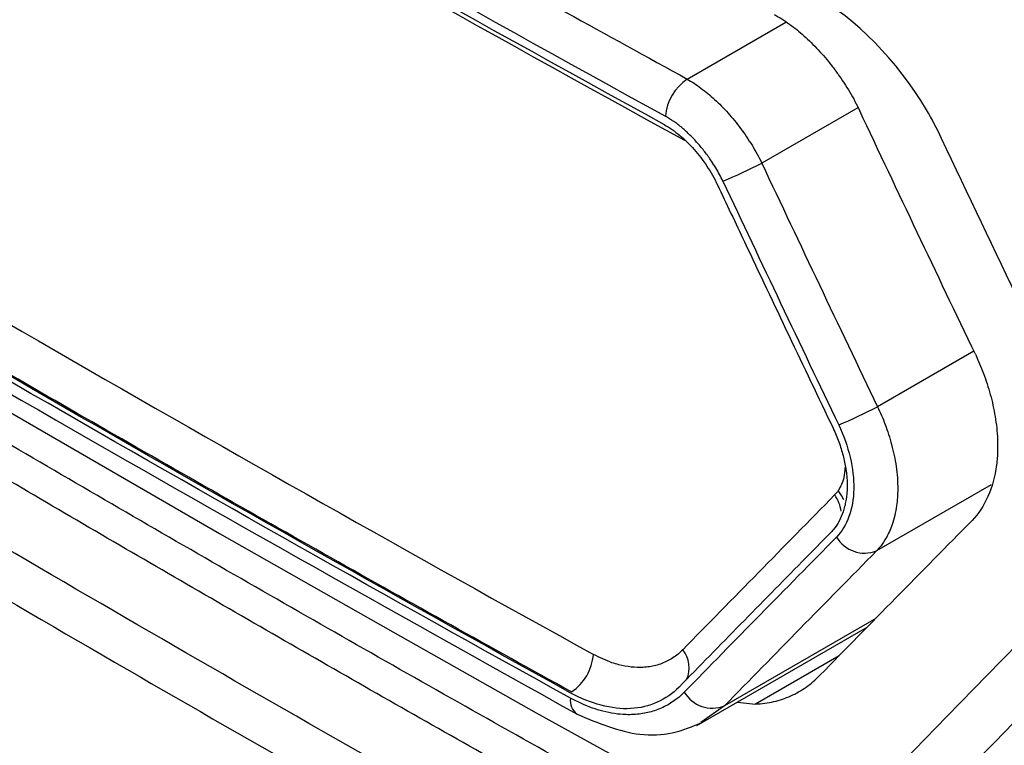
# Model space of a CAD drawing. Header units: millimetres. Extents: x -0.39 to 0.76, y -0.29 to 0.59.
# Tile 120 of 137: x 0.57637 to 0.58881, y 0.39085 to 0.40001. Entities that reach past the tile are written whole.
import ezdxf

# ---------------------------------------------------------------- set-up
doc = ezdxf.new("R2010")
doc.units = ezdxf.units.MM

msp = doc.modelspace()

# ---------------------------------------------------------------- linework, layer by layer
at = {"color": 9, "linetype": 'Continuous', "lineweight": 25}
for p, q in [((0.584802, 0.399264), (0.586046, 0.399981)), ((0.586957, 0.398903), (0.585744, 0.398202)), ((0.588421, 0.395829), (0.587204, 0.395126)), ((0.588639, 0.39414), (0.587192, 0.393305)), ((0.587182, 0.392451), (0.585271, 0.391348)), ((0.58672, 0.39198), (0.585663, 0.39137)), ((0.585271, 0.391348), (0.584973, 0.39114))]:
    msp.add_line(p, q, dxfattribs=at)
at = {"color": 7, "linetype": 'Continuous', "lineweight": 25}
for p, q in [((0.584923, 0.3911), (0.587076, 0.392343)), ((0.585436, 0.391397), (0.585663, 0.39137))]:
    msp.add_line(p, q, dxfattribs=at)
at = {"color": 7, "linetype": 'Continuous', "lineweight": 25, "flags": 128}
msp.add_lwpolyline([(0.576178, 0.395099), (0.578896, 0.393527), (0.581083, 0.392282), (0.582896, 0.391262), (0.584012, 0.390641), (0.584365, 0.390445), (0.585175, 0.390045), (0.585838, 0.389886), (0.586528, 0.389948), (0.586813, 0.390064), (0.587092, 0.390244), (0.587404, 0.390519), (0.58767, 0.390794), (0.58808, 0.391215), (0.588767, 0.391918), (0.589736, 0.392904)], dxfattribs=at)
at = {"color": 9, "linetype": 'Continuous', "lineweight": 25, "flags": 128}
msp.add_lwpolyline([(0.586779, 0.393952), (0.586751, 0.394006), (0.586708, 0.394067)], dxfattribs=at)
at = {"color": 7, "linetype": 'Continuous', "lineweight": 25}
for centre, radius, start, end in [((0.585159, 0.398739), 0.0006344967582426, 124.265709, 174.959574), ((0.582625, 0.404285), 0.0068359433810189, 292.606667, 297.142056), ((0.584281, 0.400711), 0.0063040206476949, 292.711981, 297.628981), ((0.587043, 0.393692), 0.0004146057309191, 210.800579, 290.980935), ((0.582987, 0.392047), 0.0006314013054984, 304.031636, 355.537827), ((0.58512, 0.391734), 0.0004144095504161, 210.880336, 291.341947)]:
    msp.add_arc(centre, radius, start, end, dxfattribs=at)
at = {"color": 9, "linetype": 'Continuous', "lineweight": 25}
for centre, radius, start, end in [((0.586316, 0.393756), 0.0004315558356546, 6.59667, 36.311626), ((0.584466, 0.391829), 0.0003603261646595, 335.68649, 39.160649), ((0.58353, 0.391411), 0.0002053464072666, 170.092405, 234.424422)]:
    msp.add_arc(centre, radius, start, end, dxfattribs=at)
at = {"color": 7, "linetype": 'Continuous', "lineweight": 25}
for points, knots in [([(0.5535573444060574, 0.4124820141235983), (0.5534467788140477, 0.4104878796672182), (0.553317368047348, 0.4081538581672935), (0.5531788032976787, 0.4054749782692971), (0.553122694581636, 0.4044546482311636), (0.553072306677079, 0.4032010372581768), (0.553629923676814, 0.4015809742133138), (0.5542278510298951, 0.3998167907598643), (0.5550987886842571, 0.3972634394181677), (0.5565978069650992, 0.3928884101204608), (0.5582743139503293, 0.3879767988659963), (0.5597316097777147, 0.3838656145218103), (0.5603770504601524, 0.3818879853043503), (0.5608410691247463, 0.3807537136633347), (0.5613264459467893, 0.3799725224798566), (0.5620394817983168, 0.3790909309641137), (0.5630515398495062, 0.3783898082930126), (0.5642253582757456, 0.377749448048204), (0.5654104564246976, 0.3770553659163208), (0.5674396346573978, 0.3758878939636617), (0.5712898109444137, 0.3736621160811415), (0.5782470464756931, 0.3696467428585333), (0.584837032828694, 0.3658466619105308), (0.5894359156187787, 0.3631854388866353), (0.590746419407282, 0.3624332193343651), (0.5914032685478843, 0.362044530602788), (0.5920409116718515, 0.3618863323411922), (0.5925009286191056, 0.3618653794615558), (0.5927121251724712, 0.3619577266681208), (0.592754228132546, 0.3619761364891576)], [0, 0, 0, 0, 0.0880664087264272, 0.1030767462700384, 0.1182538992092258, 0.1334634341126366, 0.1572321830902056, 0.180971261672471, 0.2044249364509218, 0.2589412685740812, 0.3558069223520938, 0.4006739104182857, 0.4235076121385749, 0.4348973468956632, 0.4462098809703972, 0.4575100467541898, 0.4779360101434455, 0.4986683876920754, 0.5194007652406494, 0.5401331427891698, 0.6052920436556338, 0.7216472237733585, 0.9056079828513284, 0.9515981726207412, 0.9630957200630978, 0.9745527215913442, 0.9858862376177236, 0.9971863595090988, 0.9999999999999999, 0.9999999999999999, 0.9999999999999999, 0.9999999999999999]), ([(0.556111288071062, 0.4099912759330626), (0.5560490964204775, 0.4081749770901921), (0.5559791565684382, 0.4061323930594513), (0.5558029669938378, 0.4038388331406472), (0.5560372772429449, 0.402883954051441), (0.556382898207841, 0.4018744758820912), (0.5568454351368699, 0.4003866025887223), (0.5576711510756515, 0.3978113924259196), (0.5592106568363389, 0.393021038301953), (0.5606503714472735, 0.3885261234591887), (0.5618502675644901, 0.3849835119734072), (0.5622159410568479, 0.3837103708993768), (0.5627237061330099, 0.3827622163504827), (0.5632672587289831, 0.38202686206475), (0.5640044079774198, 0.3814658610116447), (0.5648327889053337, 0.380979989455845), (0.5660502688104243, 0.3802143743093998), (0.5681717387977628, 0.3789168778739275), (0.5721553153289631, 0.3765003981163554), (0.5785384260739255, 0.3727588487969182), (0.585375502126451, 0.3688687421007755), (0.5902802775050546, 0.3662872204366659), (0.5922585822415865, 0.3651781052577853), (0.5928430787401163, 0.365027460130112), (0.5933770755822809, 0.3650632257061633), (0.5939817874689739, 0.3653715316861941), (0.5944596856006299, 0.3661589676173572), (0.5966491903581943, 0.3689314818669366), (0.5989614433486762, 0.3720872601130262), (0.6011238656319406, 0.3749147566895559), (0.6015330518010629, 0.3754497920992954)], [0, 0, 0, 0, 0.0692182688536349, 0.0778418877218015, 0.0893050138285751, 0.1009644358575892, 0.1126135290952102, 0.1400718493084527, 0.189104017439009, 0.276661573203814, 0.2939657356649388, 0.3112222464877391, 0.3197427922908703, 0.3282221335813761, 0.3411624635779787, 0.3543314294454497, 0.3675000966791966, 0.3985394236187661, 0.4539635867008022, 0.5529287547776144, 0.6913415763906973, 0.7605566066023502, 0.7691931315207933, 0.777727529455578, 0.7862148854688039, 0.7947048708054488, 0.8119563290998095, 0.8292605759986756, 0.9676916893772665, 1, 1, 1, 1]), ([(0.5698545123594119, 0.4078926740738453), (0.5703408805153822, 0.4075981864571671), (0.5713135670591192, 0.4070092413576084), (0.5727823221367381, 0.4061312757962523), (0.574258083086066, 0.4052573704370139), (0.5757415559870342, 0.4043879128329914), (0.5772325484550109, 0.4035227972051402), (0.5787311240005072, 0.4026620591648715), (0.5802372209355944, 0.4018056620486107), (0.5817510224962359, 0.4009537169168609), (0.583271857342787, 0.4001058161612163), (0.5842920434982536, 0.3995442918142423), (0.5848021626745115, 0.3992635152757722)], [0, 0, 0, 0, 0.1000153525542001, 0.2000204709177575, 0.3000179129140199, 0.4000102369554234, 0.5000000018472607, 0.5999897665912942, 0.6999820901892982, 0.7999795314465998, 0.8999846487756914, 1, 1, 1, 1]), ([(0.584513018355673, 0.3986883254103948), (0.5819597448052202, 0.4000896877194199), (0.5769137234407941, 0.4029300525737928), (0.5719935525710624, 0.4058430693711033), (0.5695653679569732, 0.4073174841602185)], [0.3991170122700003, 0.3991170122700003, 0.3991170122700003, 0.3991170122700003, 1.5308929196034, 2.662999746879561, 2.662999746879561, 2.662999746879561, 2.662999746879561]), ([(0.5785023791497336, 0.4068160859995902), (0.5827588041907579, 0.4043590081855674), (0.5897807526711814, 0.4004834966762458), (0.5970379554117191, 0.3967563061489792), (0.5998205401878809, 0.395354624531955)], [14.68822233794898, 14.68822233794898, 14.68822233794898, 14.68822233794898, 18.36524436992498, 20.621266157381, 20.621266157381, 20.621266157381, 20.621266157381]), ([(0.5777926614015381, 0.4064063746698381), (0.578266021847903, 0.4061338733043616), (0.5792126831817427, 0.4055889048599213), (0.5806413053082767, 0.4047765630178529), (0.582076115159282, 0.4039680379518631), (0.5835177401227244, 0.4031636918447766), (0.584966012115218, 0.4023634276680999), (0.5864209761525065, 0.4015672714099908), (0.5878826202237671, 0.4007752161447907), (0.5893509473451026, 0.3999872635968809), (0.5908259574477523, 0.3992034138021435), (0.5923076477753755, 0.3984236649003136), (0.5937960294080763, 0.397648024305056), (0.59529106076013, 0.3968764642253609), (0.5967928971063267, 0.3961090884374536), (0.5983009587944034, 0.3953455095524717), (0.5993118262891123, 0.3948400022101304), (0.59981730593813, 0.3945872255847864)], [0, 0, 0, 0, 0.0666775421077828, 0.1333466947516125, 0.2000090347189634, 0.2666661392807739, 0.3333195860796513, 0.3999709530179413, 0.4666218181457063, 0.5332737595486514, 0.5999283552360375, 0.666587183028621, 0.7332518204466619, 0.7999238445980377, 0.8666048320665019, 0.9332963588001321, 1, 1, 1, 1]), ([(0.5994084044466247, 0.3820333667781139), (0.5988945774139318, 0.3822943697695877), (0.5978669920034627, 0.3828163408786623), (0.5963337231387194, 0.3836044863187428), (0.594806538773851, 0.3843963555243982), (0.593286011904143, 0.3851923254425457), (0.5917719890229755, 0.3859922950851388), (0.5902645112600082, 0.3867962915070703), (0.5887635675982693, 0.3876043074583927), (0.5872691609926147, 0.3884163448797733), (0.5857812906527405, 0.3892324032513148), (0.5842999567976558, 0.3900524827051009), (0.5828251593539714, 0.3908765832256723), (0.5813568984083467, 0.3917047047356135), (0.5798951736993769, 0.3925368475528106), (0.5779550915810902, 0.3936516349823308), (0.5755470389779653, 0.3950547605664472), (0.5726849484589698, 0.3967537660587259), (0.5698507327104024, 0.3984679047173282), (0.5670442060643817, 0.4001970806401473), (0.5642660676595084, 0.4019416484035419), (0.5615137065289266, 0.4037002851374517), (0.5597027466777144, 0.4048852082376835), (0.5587971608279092, 0.4054777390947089)], [0, 0, 0, 0, 0.0357252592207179, 0.0714457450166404, 0.1071622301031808, 0.1428754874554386, 0.17858629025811, 0.2142954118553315, 0.2500036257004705, 0.2857117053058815, 0.3214204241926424, 0.3571305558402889, 0.3928428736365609, 0.4285581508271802, 0.4642771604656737, 0.5000006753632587, 0.5714408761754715, 0.6428668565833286, 0.7142848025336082, 0.7857009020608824, 0.85712134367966, 0.9285523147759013, 1, 1, 1, 1]), ([(0.5880140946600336, 0.3985128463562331), (0.5879550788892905, 0.3986375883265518), (0.5875441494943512, 0.3994147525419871), (0.5869354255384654, 0.4000215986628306), (0.5863977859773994, 0.4003310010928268)], [31.84308809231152, 31.84308809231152, 31.84308809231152, 31.84308809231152, 32.26124606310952, 34.506341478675, 34.506341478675, 34.506341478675, 34.506341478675]), ([(0.5859055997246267, 0.4000781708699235), (0.5859365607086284, 0.4000603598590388), (0.5859989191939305, 0.4000244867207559), (0.5860919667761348, 0.399960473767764), (0.5861848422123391, 0.3998892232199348), (0.5862769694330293, 0.3998104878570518), (0.586367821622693, 0.3997250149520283), (0.5864568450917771, 0.3996332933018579), (0.5865434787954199, 0.3995358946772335), (0.5866271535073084, 0.3994333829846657), (0.5867072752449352, 0.3993263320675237), (0.5867832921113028, 0.3992153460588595), (0.586854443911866, 0.3991009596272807), (0.5869206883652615, 0.3989840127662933), (0.5869599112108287, 0.3989038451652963), (0.5869794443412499, 0.3988639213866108)], [0, 0, 0, 0, 0.0736859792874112, 0.1484108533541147, 0.2241027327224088, 0.3006490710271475, 0.3779052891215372, 0.4557029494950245, 0.5338576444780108, 0.612176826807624, 0.6904678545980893, 0.7685465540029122, 0.846246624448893, 0.9234302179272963, 1, 1, 1, 1]), ([(0.5701724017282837, 0.3997587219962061), (0.5723641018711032, 0.3984368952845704), (0.5767968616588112, 0.3958213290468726), (0.5813276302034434, 0.3932623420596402), (0.5836165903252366, 0.3919975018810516)], [0.5126328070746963, 0.5126328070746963, 0.5126328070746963, 0.5126328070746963, 1.656842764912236, 2.80068123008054, 2.80068123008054, 2.80068123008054, 2.80068123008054]), ([(0.5833248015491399, 0.3915141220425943), (0.581033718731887, 0.3927801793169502), (0.5764987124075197, 0.3953416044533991), (0.5720617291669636, 0.3979596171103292), (0.5698679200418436, 0.3992826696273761)], [0.5119379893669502, 0.5119379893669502, 0.5119379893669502, 0.5119379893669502, 1.5308929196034, 2.550178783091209, 2.550178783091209, 2.550178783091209, 2.550178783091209]), ([(0.5833404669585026, 0.3915233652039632), (0.5828318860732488, 0.3918051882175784), (0.5818147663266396, 0.3923688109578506), (0.5802981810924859, 0.3932196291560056), (0.5787883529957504, 0.394074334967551), (0.5772859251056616, 0.3949333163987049), (0.5757907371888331, 0.3957964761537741), (0.5743027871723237, 0.3966638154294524), (0.5728222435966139, 0.3975354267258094), (0.5713484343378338, 0.3984109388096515), (0.5703721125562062, 0.398998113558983), (0.5698839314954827, 0.3992917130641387)], [0, 0, 0, 0, 0.1111233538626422, 0.2222375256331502, 0.3333451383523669, 0.4444488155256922, 0.5555511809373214, 0.6666548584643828, 0.7777624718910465, 0.8888766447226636, 1, 1, 1, 1]), ([(0.5848021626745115, 0.3992635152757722), (0.5848309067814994, 0.3992467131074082), (0.5848889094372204, 0.3992128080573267), (0.5849756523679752, 0.3991517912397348), (0.5850624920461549, 0.3990834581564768), (0.5851488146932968, 0.3990075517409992), (0.5852340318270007, 0.3989248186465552), (0.585317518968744, 0.3988357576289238), (0.585398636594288, 0.3987409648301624), (0.5854767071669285, 0.3986410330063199), (0.5855510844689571, 0.3985366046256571), (0.5856208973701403, 0.398428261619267), (0.5856859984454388, 0.3983169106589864), (0.5857244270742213, 0.3982402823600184), (0.5857435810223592, 0.3982020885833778)], [0, 0, 0, 0, 0.0786929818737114, 0.1587943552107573, 0.2402165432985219, 0.3228178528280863, 0.4064133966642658, 0.4907858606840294, 0.5756963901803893, 0.6608960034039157, 0.7461380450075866, 0.8311922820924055, 0.9158613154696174, 1, 1, 1, 1]), ([(0.5699409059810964, 0.3990195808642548), (0.5720797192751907, 0.397743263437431), (0.5764953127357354, 0.3951082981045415), (0.5810580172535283, 0.3925583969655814), (0.5834106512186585, 0.3912436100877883)], [0, 0, 0, 0, 0.4843773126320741, 1, 1, 1, 1]), ([(0.5884401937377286, 0.3957881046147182), (0.5881953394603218, 0.396300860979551), (0.5877062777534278, 0.3973250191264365), (0.5872215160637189, 0.3983514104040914), (0.5869794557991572, 0.3988639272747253)], [0, 0, 0, 0, 0.5006613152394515, 1, 1, 1, 1]), ([(0.5852527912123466, 0.3979745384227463), (0.5852388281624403, 0.3980029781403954), (0.5852105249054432, 0.3980606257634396), (0.5851616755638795, 0.3981453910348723), (0.5851002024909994, 0.3982417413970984), (0.5850242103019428, 0.3983471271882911), (0.5849330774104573, 0.3984572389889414), (0.5848369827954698, 0.3985589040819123), (0.5847361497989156, 0.3986508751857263), (0.5846328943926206, 0.3987321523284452), (0.5845620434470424, 0.3987742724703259), (0.584527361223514, 0.3987948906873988)], [0, 0, 0, 0, 0.0808487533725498, 0.163881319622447, 0.249619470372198, 0.3740658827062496, 0.4999750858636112, 0.6257341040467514, 0.7499742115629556, 0.8776099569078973, 1, 1, 1, 1]), ([(0.5845130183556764, 0.3986883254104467), (0.5845794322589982, 0.3986518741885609), (0.5846437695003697, 0.3986058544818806), (0.5847694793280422, 0.3985001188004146), (0.5848311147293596, 0.3984407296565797), (0.5849454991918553, 0.3983108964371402), (0.5849993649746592, 0.3982400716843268), (0.5850997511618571, 0.3980901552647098), (0.5851451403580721, 0.3980119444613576), (0.5851840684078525, 0.397929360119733)], [0, 0, 0, 0, 0.25, 0.25, 0.5, 0.5, 0.75, 0.75, 1, 1, 1, 1]), ([(0.585743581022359, 0.3982020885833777), (0.5859856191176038, 0.397689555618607), (0.5864703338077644, 0.3966631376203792), (0.5869593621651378, 0.3956389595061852), (0.5872041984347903, 0.39512619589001)], [0, 0, 0, 0, 0.4993413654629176, 1, 1, 1, 1]), ([(0.5851840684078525, 0.397929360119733), (0.5852976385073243, 0.397688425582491), (0.5854113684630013, 0.3974475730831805), (0.5855252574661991, 0.3972068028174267), (0.5857109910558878, 0.3968141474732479), (0.5858971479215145, 0.3964217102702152), (0.586083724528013, 0.396029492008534), (0.5862703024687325, 0.3956372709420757), (0.5864573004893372, 0.3952452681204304), (0.5866447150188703, 0.3948534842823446)], [1e-16, 1e-16, 1e-16, 1e-16, 0.0008000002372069, 0.0008000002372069, 0.0008000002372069, 0.002104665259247, 0.002104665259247, 0.002104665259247, 0.0034093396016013, 0.0034093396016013, 0.0034093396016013, 0.0034093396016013]), ([(0.5884401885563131, 0.3957881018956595), (0.5884584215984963, 0.3957486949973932), (0.5884955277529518, 0.3956684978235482), (0.5885449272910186, 0.3955439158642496), (0.5885902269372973, 0.3954142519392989), (0.5886301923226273, 0.3952799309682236), (0.5886641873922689, 0.3951417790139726), (0.5886914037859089, 0.3950006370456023), (0.5887107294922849, 0.3948576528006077), (0.5887221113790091, 0.3947135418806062), (0.5887213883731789, 0.3946198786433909), (0.5887210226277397, 0.3945724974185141)], [0, 0, 0, 0, 0.0979698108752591, 0.1993788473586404, 0.3042006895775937, 0.4123748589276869, 0.5238117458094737, 0.6384012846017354, 0.7560262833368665, 0.876581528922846, 1, 1, 1, 1]), ([(0.5840869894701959, 0.3896932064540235), (0.5836684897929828, 0.3899278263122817), (0.5828314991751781, 0.3903970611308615), (0.581582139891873, 0.3911045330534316), (0.5803372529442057, 0.3918146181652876), (0.5786842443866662, 0.3927652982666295), (0.5766288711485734, 0.3939600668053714), (0.5750013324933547, 0.3949253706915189), (0.5741874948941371, 0.3954080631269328)], [0, 0, 0, 0, 0.125002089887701, 0.2500015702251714, 0.3750003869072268, 0.5000004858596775, 0.74997926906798, 0.9999999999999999, 0.9999999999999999, 0.9999999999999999, 0.9999999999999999]), ([(0.5872041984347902, 0.39512619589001), (0.5872212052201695, 0.395090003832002), (0.5872561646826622, 0.3950156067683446), (0.5873029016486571, 0.3948988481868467), (0.5873461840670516, 0.3947751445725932), (0.5873844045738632, 0.3946449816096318), (0.5874165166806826, 0.3945093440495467), (0.5874411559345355, 0.3943693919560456), (0.5874568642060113, 0.3942265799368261), (0.5874629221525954, 0.3940589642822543), (0.587448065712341, 0.393855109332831), (0.5873987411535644, 0.3936477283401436), (0.5873247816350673, 0.3934819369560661), (0.5872550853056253, 0.3933746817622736), (0.5872096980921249, 0.3933247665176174), (0.5871917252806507, 0.3933050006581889)], [0, 0, 0, 0, 0.0524770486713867, 0.1078727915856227, 0.1661834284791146, 0.2273773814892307, 0.2913969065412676, 0.3581647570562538, 0.4275978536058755, 0.4996304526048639, 0.6098792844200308, 0.7503566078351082, 0.8624659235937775, 0.9455380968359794, 1, 1, 1, 1]), ([(0.5867147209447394, 0.3948961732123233), (0.5867789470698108, 0.3947619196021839), (0.5868256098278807, 0.3946255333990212), (0.586891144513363, 0.394349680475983), (0.5869068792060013, 0.394215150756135), (0.5869023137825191, 0.39396061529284), (0.5868814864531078, 0.3938439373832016), (0.5868069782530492, 0.3936373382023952), (0.5867551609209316, 0.3935488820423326), (0.5866871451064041, 0.3934798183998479)], [0, 0, 0, 0, 0.25, 0.25, 0.5, 0.5, 0.75, 0.75, 1, 1, 1, 1]), ([(0.586644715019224, 0.3948534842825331), (0.5866721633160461, 0.3947961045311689), (0.5867197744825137, 0.3946815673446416), (0.5867725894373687, 0.3945092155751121), (0.5868248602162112, 0.3942566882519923), (0.5868268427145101, 0.3940321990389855), (0.5867749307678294, 0.3937959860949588), (0.5867328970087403, 0.3936952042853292), (0.5866856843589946, 0.3936249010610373)], [0, 0, 0, 0, 0.2103705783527, 0.4207411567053, 0.6311117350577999, 1.15703818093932, 1.26222347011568, 1.6829646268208, 1.6829646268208, 1.6829646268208, 1.6829646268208]), ([(0.5864779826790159, 0.391734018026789), (0.5867967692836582, 0.392059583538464), (0.5874337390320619, 0.3927100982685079), (0.5880775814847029, 0.3933644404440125), (0.5883991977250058, 0.3936913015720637)], [0, 0, 0, 0, 0.5004736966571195, 1, 1, 1, 1]), ([(0.5866193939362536, 0.3935431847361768), (0.586497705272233, 0.3934195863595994), (0.5863761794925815, 0.3932960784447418), (0.5862548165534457, 0.3931726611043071), (0.5859940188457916, 0.3929074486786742), (0.5857339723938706, 0.3926426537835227), (0.5854746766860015, 0.3923782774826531), (0.5852153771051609, 0.3921138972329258), (0.5849568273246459, 0.3918499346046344), (0.584699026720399, 0.3915863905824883)], [0, 0, 0, 0, 0.0008000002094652, 0.0008000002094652, 0.0008000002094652, 0.0025191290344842, 0.0025191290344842, 0.0025191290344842, 0.0042382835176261, 0.0042382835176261, 0.0042382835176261, 0.0042382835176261]), ([(0.5866856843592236, 0.393624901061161), (0.5866805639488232, 0.3936172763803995), (0.586675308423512, 0.3936098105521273), (0.5866699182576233, 0.3936025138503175), (0.5866645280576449, 0.3935952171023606), (0.5866590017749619, 0.3935880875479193), (0.5866533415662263, 0.3935811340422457), (0.5866425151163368, 0.3935678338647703), (0.5866311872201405, 0.3935551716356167), (0.5866193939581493, 0.3935431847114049)], [7e-16, 7e-16, 7e-16, 7e-16, 4.05459707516e-05, 4.05459707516e-05, 4.05459707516e-05, 8.10923589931e-05, 8.10923589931e-05, 8.10923589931e-05, 0.0001586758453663, 0.0001586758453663, 0.0001586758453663, 0.0001586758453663]), ([(0.5871917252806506, 0.3933050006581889), (0.5868702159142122, 0.3929782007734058), (0.5862265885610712, 0.3923239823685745), (0.5855898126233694, 0.3916735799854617), (0.5852711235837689, 0.3913480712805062)], [0, 0, 0, 0, 0.4995271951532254, 1, 1, 1, 1]), ([(0.5847454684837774, 0.3920567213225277), (0.5847258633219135, 0.3920378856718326), (0.5846868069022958, 0.3920003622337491), (0.5846222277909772, 0.3919536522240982), (0.584553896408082, 0.3919140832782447), (0.5844815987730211, 0.3918819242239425), (0.5844054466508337, 0.3918572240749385), (0.5843254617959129, 0.3918412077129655), (0.5842224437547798, 0.3918314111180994), (0.5840937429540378, 0.3918351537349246), (0.5839621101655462, 0.3918591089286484), (0.5838028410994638, 0.3919057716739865), (0.583695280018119, 0.3919587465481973), (0.5836165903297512, 0.391997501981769)], [0, 0, 0, 0, 0.0718245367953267, 0.143085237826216, 0.2141331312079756, 0.2852798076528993, 0.3567407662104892, 0.4286273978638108, 0.5002736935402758, 0.6238608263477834, 0.7494174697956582, 0.8166784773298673, 1, 1, 1, 1]), ([(0.5856628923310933, 0.3913702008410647), (0.5857026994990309, 0.3913732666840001), (0.5857818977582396, 0.391379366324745), (0.5858958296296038, 0.3914009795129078), (0.5860051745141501, 0.3914317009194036), (0.5861096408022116, 0.391472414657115), (0.5862093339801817, 0.391522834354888), (0.5863040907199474, 0.3915832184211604), (0.5863944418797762, 0.391652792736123), (0.5864500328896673, 0.3917068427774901), (0.5864779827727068, 0.3917340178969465)], [0, 0, 0, 0, 0.1264523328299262, 0.2515829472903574, 0.3758383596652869, 0.4996745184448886, 0.623551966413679, 0.7479307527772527, 0.8732653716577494, 0.9999999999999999, 0.9999999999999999, 0.9999999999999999, 0.9999999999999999]), ([(0.5846990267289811, 0.3915863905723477), (0.584617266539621, 0.3915027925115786), (0.5845244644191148, 0.3914391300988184), (0.5843194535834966, 0.3913468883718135), (0.5842057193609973, 0.3913203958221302), (0.5839693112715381, 0.3913071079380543), (0.5838434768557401, 0.391322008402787), (0.5835861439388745, 0.3913894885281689), (0.583456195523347, 0.3914415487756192), (0.5833248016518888, 0.3915141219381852)], [0, 0, 0, 0, 0.25, 0.25, 0.5, 0.5, 0.75, 0.75, 1, 1, 1, 1]), ([(0.5847646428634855, 0.3915213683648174), (0.5847428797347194, 0.3915003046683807), (0.5846994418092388, 0.3914582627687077), (0.5846282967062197, 0.3914044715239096), (0.5845531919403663, 0.3913575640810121), (0.5844739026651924, 0.3913181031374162), (0.5843912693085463, 0.3912858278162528), (0.5843052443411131, 0.3912617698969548), (0.5842163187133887, 0.3912455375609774), (0.5841236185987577, 0.3912376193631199), (0.5839670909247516, 0.3912346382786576), (0.5837925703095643, 0.3912616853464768), (0.5835573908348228, 0.3913320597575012), (0.5834204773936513, 0.3913999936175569), (0.5833277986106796, 0.3914459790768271)], [0, 0, 0, 0, 0.0628254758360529, 0.1253959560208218, 0.1879445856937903, 0.250688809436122, 0.3135314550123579, 0.3756805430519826, 0.4378424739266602, 0.5001847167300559, 0.5639463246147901, 0.7492836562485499, 0.8302863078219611, 1, 1, 1, 1]), ([(0.5834106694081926, 0.3912436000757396), (0.5836767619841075, 0.3911320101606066), (0.5840849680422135, 0.390960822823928), (0.5846255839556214, 0.3909870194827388), (0.5848705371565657, 0.3910900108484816), (0.5849947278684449, 0.3911422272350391)], [0, 0, 0, 0, 0.4800048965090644, 0.7363636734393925, 1, 1, 1, 1])]:
    msp.add_open_spline(points, degree=3, knots=knots, dxfattribs=at)
for points in [[(0.5695654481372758, 0.4074322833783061), (0.5744265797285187, 0.404480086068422), (0.5794138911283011, 0.4016009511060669), (0.5845273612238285, 0.3987948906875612)], [(0.5698316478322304, 0.4071135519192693), (0.5746838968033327, 0.4041678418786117), (0.579663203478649, 0.4012933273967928), (0.5847662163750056, 0.3984919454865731)], [(0.5833277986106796, 0.3914459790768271), (0.5787400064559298, 0.393980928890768), (0.5742503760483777, 0.3965727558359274), (0.5698589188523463, 0.399221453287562)], [(0.5900395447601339, 0.3942744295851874), (0.5893590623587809, 0.3956843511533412), (0.5886838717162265, 0.3970971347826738), (0.5880140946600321, 0.3985128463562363)], [(0.5852527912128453, 0.3979745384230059), (0.5857372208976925, 0.396946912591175), (0.586224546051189, 0.3959207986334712), (0.5867147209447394, 0.3948961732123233)], [(0.5834605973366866, 0.3891833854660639), (0.5801089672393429, 0.3910584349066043), (0.5768091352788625, 0.3929633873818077), (0.5735611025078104, 0.3948982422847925)], [(0.5887210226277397, 0.3945724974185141), (0.5887191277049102, 0.3945104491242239), (0.5887143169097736, 0.3944499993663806), (0.5887067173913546, 0.3943914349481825)], [(0.5732735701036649, 0.3944261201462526), (0.5765248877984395, 0.3924891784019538), (0.579828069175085, 0.3905822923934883), (0.5831831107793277, 0.3887054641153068)], [(0.5887067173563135, 0.3943914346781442), (0.5886679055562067, 0.3940997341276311), (0.5885601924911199, 0.3938546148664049), (0.5883991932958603, 0.393691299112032)], [(0.5880974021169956, 0.3902902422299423), (0.5893500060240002, 0.3915711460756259), (0.5906203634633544, 0.3928618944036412), (0.5919088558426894, 0.3941626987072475)], [(0.5866635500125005, 0.3940117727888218), (0.5860196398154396, 0.3933575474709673), (0.5853802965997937, 0.3927058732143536), (0.5847454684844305, 0.3920567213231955)], [(0.5867080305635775, 0.3940666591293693), (0.586694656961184, 0.3940467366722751), (0.5866798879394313, 0.3940283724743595), (0.5866635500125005, 0.3940117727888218)], [(0.5866871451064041, 0.3934798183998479), (0.5860417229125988, 0.3928244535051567), (0.5854009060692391, 0.3921716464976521), (0.5847646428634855, 0.3915213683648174)]]:
    msp.add_open_spline(points, degree=3, dxfattribs=at)
at = {"color": 9, "linetype": 'Continuous', "lineweight": 25}
msp.add_open_spline([(0.5867917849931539, 0.3943571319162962), (0.5867896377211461, 0.3943144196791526), (0.5867839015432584, 0.3942003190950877), (0.5867372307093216, 0.3941181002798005), (0.5867080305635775, 0.3940666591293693)], degree=3, knots=[0, 0, 0, 0, 0.3743384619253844, 1, 1, 1, 1], dxfattribs=at)

doc.saveas('drawing.dxf')
